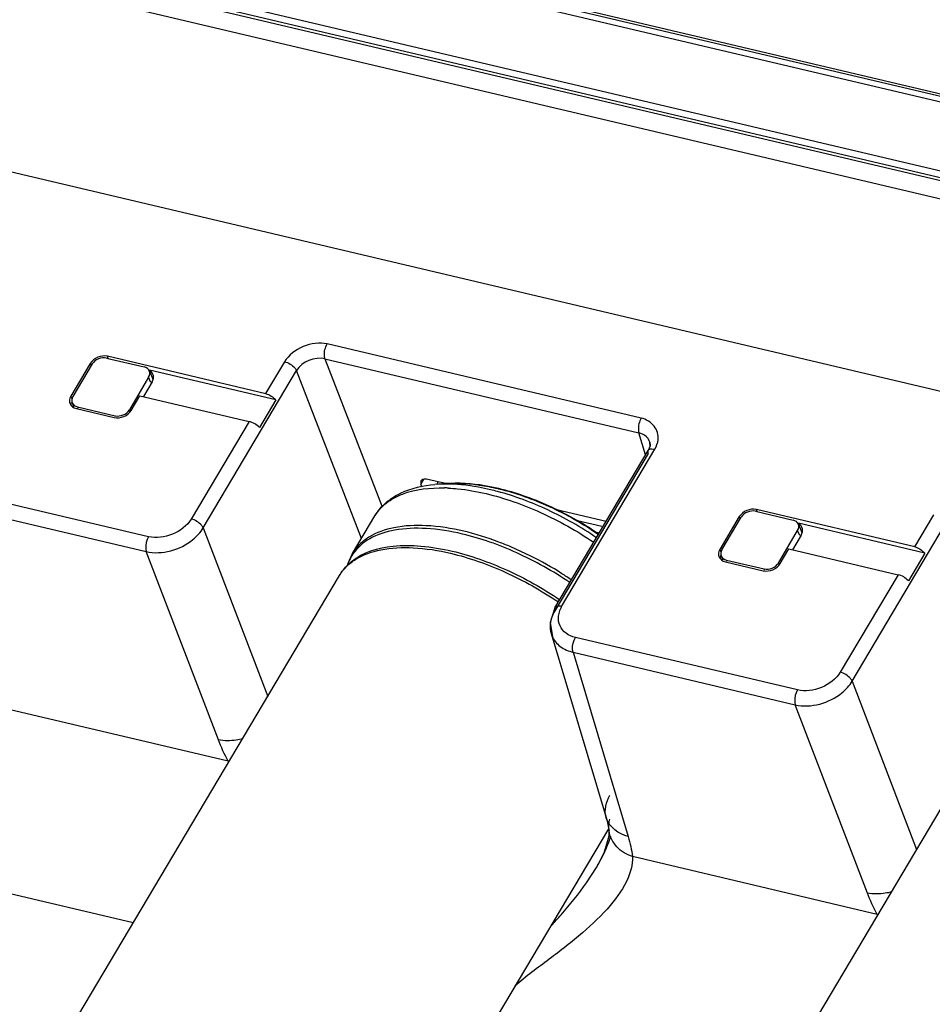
# Model space of a CAD drawing. Header units: inches. Extents: x 0 to 17, y 0 to 11.
# Tile 85 of 104: x 10.684 to 11.014, y 4.143 to 4.498. Entities that reach past the tile are written whole.
import ezdxf

# ---------------------------------------------------------------- set-up
doc = ezdxf.new("R2010")
doc.units = ezdxf.units.IN
doc.header["$LTSCALE"] = 0.935
doc.header["$MEASUREMENT"] = 0
doc.layers.get('0').update_dxf_attribs({"linetype": 'CONTINUOUS'})
doc.layers.add('1', color=7, linetype='CONTINUOUS')
doc.layers.add('2', color=7, linetype='CONTINUOUS')

msp = doc.modelspace()

# ---------------------------------------------------------------- linework, layer by layer
at = {"color": 7, "linetype": 'Continuous'}
for p, q in [((10.8354606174, 4.3311919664), (10.8351135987, 4.3302816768)), ((10.8946981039, 4.3150052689), (10.8859333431, 4.3170738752)), ((10.893370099, 4.3127662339), (10.8926564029, 4.3129346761))]:
    msp.add_line(p, q, dxfattribs=at)
msp.add_arc((10.8402160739, 4.3296752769), 0.0023364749, 157.2932323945, 158.790880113, dxfattribs=at)
at = {"layer": '1', "color": 7, "linetype": 'Continuous'}
for p, q in [((10.710672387, 4.3737524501), (10.7037007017, 4.361998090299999)), ((10.7158113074, 4.3758887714), (10.7294000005, 4.3726816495)), ((10.7313017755, 4.3712303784), (10.7325691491, 4.3682665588)), ((10.7310538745, 4.3689421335), (10.7240821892, 4.3571877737)), ((10.7318470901, 4.3670871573), (10.7310538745, 4.3689421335)), ((10.703397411, 4.359853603), (10.7039235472, 4.358324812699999)), ((10.7053545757, 4.3582585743), (10.7189432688, 4.3550514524)), ((10.7053545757, 4.3582585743), (10.7054998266, 4.3578365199)), ((10.7191112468, 4.354617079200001), (10.7189432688, 4.3550514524)), ((10.7240821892, 4.3571877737), (10.7242401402, 4.3567793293)), ((10.8379415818, 4.3303776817), (10.8344279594, 4.3302243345)), ((10.8382813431, 4.3305364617), (10.8344285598, 4.3302244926)), ((10.839867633, 4.330635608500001), (10.8450650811, 4.3305931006)), ((10.8450650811, 4.3305931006), (10.8484513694, 4.3303030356)), ((10.8571388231, 4.328756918), (10.8574710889, 4.3287468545)), ((10.9501984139, 4.3205701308), (10.963787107, 4.3173630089)), ((10.8046804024, 4.3052828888), (10.8127558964, 4.3188658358)), ((10.9380878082, 4.306679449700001), (10.9450594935, 4.3184338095)), ((10.965688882, 4.3159117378), (10.9669562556, 4.3129479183)), ((10.9584692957, 4.3018691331), (10.965440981, 4.313623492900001)), ((10.9662341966, 4.3117685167), (10.965440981, 4.313623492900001)), ((10.8690308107, 4.3043992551), (10.8618694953, 4.3077057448)), ((10.9377845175, 4.3045349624), (10.93831061, 4.303006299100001)), ((10.9397416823, 4.3029399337), (10.9533303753, 4.2997328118)), ((10.9397416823, 4.3029399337), (10.9398869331, 4.3025178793)), ((10.9584692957, 4.3018691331), (10.9586272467, 4.3014606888)), ((10.9534983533, 4.2992984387), (10.9533303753, 4.2997328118)), ((10.6881390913, 4.1092608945), (10.7999479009, 4.2973228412)), ((10.8938856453, 4.0057689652), (11.0343350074, 4.2420042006)), ((10.8419772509, 4.1130142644), (10.8972082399, 4.205912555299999))]:
    msp.add_line(p, q, dxfattribs=at)
for centre, radius, start, end in [((10.8418042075, 4.2869392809), 0.04373922, 92.53762709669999, 94.6193151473), ((10.8364047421, 4.2696156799), 0.0593983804, 87.11092399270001, 88.5768368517), ((10.8333643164, 4.238872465), 0.0919317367, 75.0450170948, 76.7116508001), ((10.8378426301, 4.2470093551), 0.08400555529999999, 76.5070221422, 76.7193770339), ((10.8275141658, 4.2160071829), 0.1168016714, 55.55607057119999, 55.88568185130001), ((10.8213774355, 4.295362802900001), 0.0194216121, 149.2844930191, 157.5194298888), ((10.8218778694, 4.2951587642), 0.0199620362, 157.5275161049, 162.9389471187), ((10.8185997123, 4.2958622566), 0.0166056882, 155.5340090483, 160.8952010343), ((10.8182314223, 4.2960230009), 0.0162038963, 145.7459060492, 155.512023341), ((10.8107976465, 4.1880745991), 0.1300866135, 57.68767978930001, 63.40704330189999), ((10.8110373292, 4.1884130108), 0.1296724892, 55.88722526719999, 57.69725666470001)]:
    msp.add_arc(centre, radius, start, end, dxfattribs=at)
for centre, major_axis, ratio, start_param, end_param in [((10.7140692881, 4.3729497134), (0.003673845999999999, 0.0014152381), 0.7343252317, 0.8213298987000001, 2.391821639), ((10.7276559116, 4.3697430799), (0.0036748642, 0.0014159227), 0.7338791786, -0.7495390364, 0.8209527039), ((10.7070986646, 4.3611971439), (0.0036748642, 0.0014159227), 0.7338791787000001, 8.6752389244, 10.2457306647), ((10.7206852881, 4.357990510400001), (0.003673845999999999, 0.0014152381), 0.7343252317, -2.3202627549, -0.7497710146), ((10.9484563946, 4.317631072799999), (0.003673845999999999, 0.0014152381), 0.7343252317, 0.8213298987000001, 2.391821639), ((10.9620430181, 4.3144244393), (0.0036748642, 0.0014159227), 0.7338791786, -0.7495390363, 0.8209527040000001), ((10.9414857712, 4.3058785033), (0.0036748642, 0.0014159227), 0.7338791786, 8.6752389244, 10.2457306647), ((10.9550723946, 4.3026718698), (0.003673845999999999, 0.0014152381), 0.7343252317, -2.3202627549, -0.7497710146)]:
    msp.add_ellipse(centre, major_axis=major_axis, ratio=ratio, start_param=start_param, end_param=end_param, dxfattribs=at)
for points, knots in [([(10.8186864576, 4.325155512), (10.819753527, 4.3258970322), (10.8245860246, 4.3286772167), (10.8301897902, 4.329885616), (10.834428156, 4.3302288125)], [0, 0, 0, 0, 0.2340596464, 1, 1, 1, 1]), ([(10.8544949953, 4.3283427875), (10.8530524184, 4.3286832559), (10.847605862, 4.3298255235), (10.842025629, 4.3304117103), (10.8379415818, 4.3303776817)], [0, 0, 0, 0, 0.2662780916, 1, 1, 1, 1]), ([(10.8574714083, 4.3287467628), (10.8557861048, 4.32914446), (10.8494801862, 4.33042724), (10.842969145, 4.3309063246), (10.8382772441, 4.3305244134)], [0, 0, 0, 0, 0.2689220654, 1, 1, 1, 1]), ([(10.8484513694, 4.3303030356), (10.8491589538, 4.3302228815), (10.8520768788, 4.3298434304), (10.8549699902, 4.3292805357), (10.8571404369, 4.3287683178)], [0, 0, 0, 0, 0.2420348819, 1, 1, 1, 1]), ([(10.8189151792, 4.3249276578), (10.8201417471, 4.3256686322), (10.8260680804, 4.3284697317), (10.8327973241, 4.3291213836), (10.8378799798, 4.3289957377)], [0, 0, 0, 0, 0.2198803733, 1, 1, 1, 1]), ([(10.8393985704, 4.328938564), (10.8404786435, 4.3288841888), (10.8450217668, 4.328534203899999), (10.8495249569, 4.3277352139), (10.8529057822, 4.3269372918)], [0, 0, 0, 0, 0.2374105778, 1, 1, 1, 1]), ([(10.8529057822, 4.3269372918), (10.8596603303, 4.3253431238), (10.8732151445, 4.320515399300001), (10.8857374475, 4.3134867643), (10.8918225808, 4.3093656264)], [0, 0, 0, 0, 0.4856815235, 1, 1, 1, 1]), ([(10.8928028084, 4.3110207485), (10.8872206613, 4.3148123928), (10.8757128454, 4.3213599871), (10.8633045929, 4.3260309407), (10.8570882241, 4.3276903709)], [0, 0, 0, 0, 0.5119123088, 1, 1, 1, 1]), ([(10.8574433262, 4.3286962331), (10.8637184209, 4.3271905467), (10.876293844, 4.3226546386), (10.8879036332, 4.3160786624), (10.8935321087, 4.3122220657)], [0, 0, 0, 0, 0.4860738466, 1, 1, 1, 1]), ([(10.8930219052, 4.3127096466), (10.8874760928, 4.3164664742), (10.8760377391, 4.322885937), (10.8636543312, 4.3272873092), (10.8574710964, 4.3287468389)], [0, 0, 0, 0, 0.5132294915, 1, 1, 1, 1]), ([(10.8127558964, 4.3188658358), (10.813858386, 4.3207202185), (10.8157851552, 4.3229728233), (10.8180816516, 4.324735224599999), (10.8186864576, 4.325155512)], [0, 0, 0, 0, 0.7454960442, 1, 1, 1, 1]), ([(10.8155668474, 4.3223844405), (10.8158147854, 4.3226214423), (10.8168573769, 4.3235612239), (10.8180077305, 4.3243794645), (10.8189151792, 4.3249276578)], [0, 0, 0, 0, 0.2444403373, 1, 1, 1, 1]), ([(10.8127559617, 4.3188657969), (10.8133298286, 4.3198308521), (10.8142383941, 4.3210472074), (10.8152914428, 4.3221211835), (10.8155668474, 4.3223844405)], [0, 0, 0, 0, 0.7466458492, 1, 1, 1, 1]), ([(10.8448302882, 4.3133543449), (10.8403976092, 4.3144005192), (10.8320024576, 4.3157411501), (10.8202422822, 4.3152641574), (10.8119421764, 4.3124269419), (10.8071330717, 4.3086950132), (10.8053810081, 4.3064609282), (10.8046804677, 4.30528285)], [0, 0, 0, 0, 0.3144276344, 0.583287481, 0.8064144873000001, 0.9053754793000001, 1, 1, 1, 1]), ([(10.8443444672, 4.312353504), (10.8400491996, 4.3133672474), (10.8319001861, 4.3146910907), (10.8204360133, 4.314312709), (10.8110219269, 4.3113943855), (10.8063699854, 4.3073920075), (10.8048380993, 4.3051435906)], [0, 0, 0, 0, 0.3129841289, 0.5822277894, 0.8070532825, 1, 1, 1, 1]), ([(10.8831878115, 4.2948078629), (10.8771150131, 4.2989232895), (10.8646167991, 4.3059419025), (10.851086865, 4.3107622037), (10.8443444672, 4.312353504)], [0, 0, 0, 0, 0.5143118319, 1, 1, 1, 1]), ([(10.8618694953, 4.3077057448), (10.8604448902, 4.3083089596), (10.8548873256, 4.3105368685), (10.8491520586, 4.3123343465), (10.8448302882, 4.3133543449)], [0, 0, 0, 0, 0.2583776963, 1, 1, 1, 1]), ([(10.7999479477, 4.2973228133), (10.8006484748, 4.2985008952), (10.8024005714, 4.300734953), (10.8072096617, 4.3044668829), (10.815509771, 4.307304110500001), (10.8272699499, 4.3077811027), (10.8356651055, 4.306440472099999), (10.8400977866, 4.3053942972)], [0, 0, 0, 0, 0.0946242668, 0.1935852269, 0.4167122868, 0.685572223, 1, 1, 1, 1]), ([(10.8043384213, 4.3024409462), (10.8084295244, 4.3058518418), (10.8174171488, 4.308426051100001), (10.8298512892, 4.308256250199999), (10.8369673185, 4.3070454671), (10.8406692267, 4.3061717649)], [0, 0, 0, 0, 0.4263710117, 0.695530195, 1, 1, 1, 1]), ([(10.8400977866, 4.3053942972), (10.8468564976, 4.3037991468), (10.8604193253, 4.298967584), (10.8729482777, 4.291932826), (10.879036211, 4.2878079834)], [0, 0, 0, 0, 0.485686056, 1, 1, 1, 1]), ([(10.8406692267, 4.3061717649), (10.8474128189, 4.3045801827), (10.8609450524, 4.2997587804), (10.8734451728, 4.2927384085), (10.8795187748, 4.2886219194)], [0, 0, 0, 0, 0.4856894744, 1, 1, 1, 1]), ([(10.7999479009, 4.2973228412), (10.8008085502, 4.2987704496), (10.8022277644, 4.300565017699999), (10.8039008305, 4.302076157), (10.8043383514, 4.3024409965)], [0, 0, 0, 0, 0.7472375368, 1, 1, 1, 1])]:
    msp.add_open_spline(points, degree=3, knots=knots, dxfattribs=at)
at = {"layer": '2', "color": 7, "linetype": 'Continuous'}
for p, q in [((11.1222023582, 4.4463919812), (8.8802387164, 4.9755268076)), ((11.1219943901, 4.4455108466), (8.8814959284, 4.97429987)), ((8.8772540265, 4.9733874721), (11.1192176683, 4.4442526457)), ((11.1061787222, 4.4222687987), (8.8642150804, 4.9514036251)), ((8.8651761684, 4.9489089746), (11.1071398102, 4.4197741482)), ((8.8624722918, 4.9484652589), (11.1044359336, 4.4193304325)), ((11.1009616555, 4.413451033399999), (8.8589867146, 4.942588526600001)), ((8.8314608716, 4.8797193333), (11.0734223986, 4.3505850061)), ((10.9089285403, 4.3541995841), (10.7955281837, 4.3809636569)), ((10.773336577, 4.3630170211), (10.7161424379, 4.3765156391)), ((10.7164424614, 4.3757398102), (10.7161424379, 4.3765156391)), ((10.7099757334, 4.3739520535), (10.7029670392, 4.3621352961)), ((10.7099757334, 4.3739520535), (10.7102974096, 4.373120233)), ((10.780118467, 4.3745576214), (10.7732813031, 4.363030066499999)), ((10.7947140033, 4.3756194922), (10.9081143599, 4.3488554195)), ((10.7947140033, 4.3756194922), (10.8154430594, 4.3222072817)), ((10.7769530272, 4.3607677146), (10.731371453, 4.3715256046)), ((10.7507499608, 4.3145454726), (10.7844408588, 4.3713488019)), ((10.8079478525, 4.310778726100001), (10.7844408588, 4.3713488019)), ((10.7323099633, 4.3672850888), (10.7291652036, 4.3619829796)), ((10.7033774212, 4.3611755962), (10.7029670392, 4.3621352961)), ((10.7247784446, 4.3569874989), (10.7279161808, 4.3622777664)), ((10.7279161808, 4.3622777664), (10.7673193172, 4.3529780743)), ((10.7031083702, 4.3592316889), (10.7032395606, 4.3598623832)), ((10.7769530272, 4.3607677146), (10.771027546, 4.3507772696)), ((10.704951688, 4.3576478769), (10.7186117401, 4.3544239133)), ((10.7673193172, 4.3529780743), (10.746427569, 4.3177542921)), ((10.910527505, 4.3409230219), (10.9081143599, 4.3488554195)), ((10.9120349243, 4.3455474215), (10.9120284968, 4.3455680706)), ((10.9122146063, 4.343777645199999), (10.9120349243, 4.3455474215)), ((10.9114205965, 4.341379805), (10.8777296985, 4.2845764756)), ((10.877770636, 4.285694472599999), (10.9114627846, 4.3424999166)), ((10.8801969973, 4.2861828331), (10.9138878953, 4.3429861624)), ((10.9114205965, 4.341379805), (10.9114616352, 4.3424979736)), ((10.9114616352, 4.3424979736), (10.9114627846, 4.3424999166)), ((10.9123172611, 4.34304571), (10.9127758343, 4.3431011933)), ((10.9127758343, 4.3431011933), (10.9138878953, 4.3429861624)), ((10.7310194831, 4.3113477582), (10.6507674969, 4.3302883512)), ((10.8293278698, 4.330277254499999), (10.8304088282, 4.3320997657)), ((10.8293790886, 4.3315158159), (10.8293278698, 4.330277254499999)), ((10.8293278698, 4.330277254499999), (10.8296193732, 4.329409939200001)), ((10.838279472, 4.330528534), (10.8318322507, 4.3320501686)), ((10.6499490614, 4.3249565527), (10.7302010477, 4.306015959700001)), ((10.8962477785, 4.3168472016), (10.8783392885, 4.3210738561)), ((11.0077236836, 4.3076983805), (10.9505295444, 4.3211969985)), ((10.9508295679, 4.320421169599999), (10.9505295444, 4.3211969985)), ((10.94436284, 4.318633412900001), (10.9373541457, 4.3068166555)), ((10.94436284, 4.318633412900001), (10.9446845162, 4.3178015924)), ((11.0113401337, 4.305449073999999), (10.9657585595, 4.316206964)), ((10.9851370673, 4.259226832), (11.0188279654, 4.3160301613)), ((11.0145055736, 4.3192389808), (11.0076684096, 4.3077114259)), ((10.7507499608, 4.3145454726), (10.7740339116, 4.2537356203)), ((10.9666970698, 4.3119664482), (10.9635523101, 4.306664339)), ((10.7562282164, 4.2380417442), (10.7302010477, 4.306015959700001)), ((10.9377645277, 4.3058569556), (10.9373541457, 4.3068166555)), ((10.9591655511, 4.3016688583), (10.9623032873, 4.3069591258)), ((10.9623032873, 4.3069591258), (11.0017064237, 4.2976594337)), ((11.0113401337, 4.305449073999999), (11.0054146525, 4.295458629)), ((10.9376266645, 4.3045437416), (10.9374850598, 4.3034505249)), ((10.9393387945, 4.302329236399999), (10.9529988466, 4.299105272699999)), ((11.0017064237, 4.2976594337), (10.9808146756, 4.2624356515)), ((10.8777718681, 4.2856965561), (10.8760326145, 4.280348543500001)), ((10.877770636, 4.285694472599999), (10.8777296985, 4.2845764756)), ((10.8790482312, 4.2827011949), (10.8796351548, 4.2850412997)), ((10.8760326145, 4.280348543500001), (10.8768786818, 4.2752327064)), ((10.8763949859, 4.2763791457), (10.8767377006, 4.2754401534)), ((10.8763949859, 4.2763791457), (10.8962845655, 4.2099381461)), ((10.9654065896, 4.2560291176), (10.8851546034, 4.2749697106)), ((10.8843361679, 4.269637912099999), (10.9645881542, 4.2506973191)), ((10.8843361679, 4.269637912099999), (10.9042530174, 4.2031058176)), ((10.9851370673, 4.259226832), (11.0084210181, 4.1984169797)), ((10.7597987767, 4.2303116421), (10.6714130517, 4.2511719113)), ((10.9906153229, 4.1827231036), (10.9645881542, 4.2506973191)), ((10.8963189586, 4.2098261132), (10.8962845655, 4.2099381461)), ((10.8973047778, 4.2051496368), (10.8972966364, 4.2052101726)), ((10.6240669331, 4.1960467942), (10.7255028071, 4.1721065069)), ((10.9941858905, 4.1749929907), (10.9058001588, 4.1958532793)), ((10.88916941, 4.1864141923), (10.892780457, 4.1919730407)), ((10.8927833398, 4.1919655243), (10.8927878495, 4.1919731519)), ((10.9053131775, 4.1914195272), (10.9042235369, 4.188242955))]:
    msp.add_line(p, q, dxfattribs=at)
for points in [[(10.9120284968, 4.3455680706), (10.9121161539, 4.3442418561), (10.9114621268, 4.3424988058)], [(10.8963216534, 4.2098353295), (10.8964999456, 4.2092254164), (10.8972630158, 4.205656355), (10.8973203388, 4.2052142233)], [(10.8973047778, 4.2051496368), (10.8972634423, 4.2032528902), (10.8956077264, 4.1975158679), (10.8927878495, 4.1919731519)]]:
    msp.add_lwpolyline(points, dxfattribs=at)
for centre, radius, start, end in [((10.9078576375, 4.3442587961), 0.004371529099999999, 17.4275949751, 24.070202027), ((10.8884442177, 4.2814146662), 0.0095263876, 149.9654567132, 157.6233559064)]:
    msp.add_arc(centre, radius, start, end, dxfattribs=at)
for centre, major_axis, ratio, start_param, end_param in [((10.7140520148, 4.3729887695), (0.0044086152, 0.0016982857), 0.7343252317, 7.1045152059, 8.6750069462), ((10.7282324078, 4.3682462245), (0.0044098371, 0.0016991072), 0.7338791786, 5.5336462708, 6.8110647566), ((10.7070445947, 4.3611741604), (0.0044098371, 0.0016991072), 0.7338791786, 8.6752389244, 10.2457306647), ((10.7207021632, 4.357950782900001), (0.0044086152, 0.0016982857), 0.7343252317, -2.3202627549, -0.7497710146), ((10.9484391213, 4.3176701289), (0.0044086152, 0.0016982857), 0.7343252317, 7.1045152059, 8.6750069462), ((10.9626195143, 4.3129275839), (0.0044098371, 0.0016991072), 0.7338791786, 5.5336462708, 6.8110647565), ((10.9414317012, 4.305855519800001), (0.0044098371, 0.0016991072), 0.7338791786, 8.6752389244, 10.2457306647), ((10.9550892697, 4.3026321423), (0.0044086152, 0.0016982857), 0.7343252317, -2.3202627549, -0.7497710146)]:
    msp.add_ellipse(centre, major_axis=major_axis, ratio=ratio, start_param=start_param, end_param=end_param, dxfattribs=at)
for points in [[(10.7955281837, 4.3809636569), (10.7901083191, 4.3822163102), (10.7830074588, 4.3793113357), (10.780118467, 4.3745576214)], [(10.7947140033, 4.3756194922), (10.7911146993, 4.3765127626), (10.7862968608, 4.374559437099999), (10.7844408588, 4.3713488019)], [(10.773336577, 4.3630170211), (10.7747182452, 4.362690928), (10.7760442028, 4.3618583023), (10.7769530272, 4.3607677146)], [(10.7710415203, 4.3507739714), (10.7700854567, 4.3518533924), (10.7687227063, 4.352646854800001), (10.7673193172, 4.3529780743)], [(10.9138878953, 4.3429861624), (10.9144930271, 4.3440178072), (10.9149144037, 4.3451969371), (10.9150310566, 4.3463872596)], [(10.9114701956, 4.3424955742), (10.9116356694, 4.3427887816), (10.9119880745, 4.3429750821), (10.9123172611, 4.34304571)], [(10.746427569, 4.3177542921), (10.7435573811, 4.3129897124), (10.736444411, 4.3101191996), (10.7310194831, 4.3113477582)], [(11.0077236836, 4.3076983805), (11.0091053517, 4.3073722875), (11.0104313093, 4.3065396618), (11.0113401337, 4.305449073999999)], [(11.0054286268, 4.295455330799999), (11.0044725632, 4.2965347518), (11.0031098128, 4.2973282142), (11.0017064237, 4.2976594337)], [(10.8777296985, 4.2845764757), (10.8768842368, 4.2831688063), (10.8762745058, 4.2815624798), (10.8760916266, 4.2799306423)], [(10.8796328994, 4.2792427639), (10.8791509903, 4.2803079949), (10.878943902, 4.2815366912), (10.8790482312, 4.2827011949)], [(10.8760916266, 4.2799306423), (10.8759593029, 4.2787499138), (10.8760550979, 4.2775176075), (10.8763953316, 4.2763792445)], [(10.8818328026, 4.2765015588), (10.8808996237, 4.2772099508), (10.8801158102, 4.2781753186), (10.8796328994, 4.2792427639)], [(10.8767377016, 4.2754401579), (10.8773641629, 4.2739946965), (10.8784404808, 4.272703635), (10.8797004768, 4.271758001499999)], [(10.8851546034, 4.2749697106), (10.8839686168, 4.2752529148), (10.882804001, 4.2757643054), (10.8818328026, 4.2765015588)], [(10.8797004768, 4.271758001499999), (10.8810594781, 4.270738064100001), (10.8826846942, 4.2700376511), (10.8843361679, 4.269637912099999)], [(10.9808146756, 4.2624356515), (10.9779444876, 4.2576710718), (10.9708315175, 4.254800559), (10.9654065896, 4.2560291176)], [(10.7597987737, 4.2303116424), (10.7584479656, 4.2328078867), (10.757235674, 4.2353882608), (10.756228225, 4.2380417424)], [(10.8962906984, 4.2099399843), (10.8955349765, 4.2125607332), (10.8962114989, 4.2156949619), (10.897657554, 4.2180076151)], [(10.9042532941, 4.2031063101), (10.9009077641, 4.2040080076), (10.8973328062, 4.206512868), (10.8963239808, 4.2098276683)], [(10.8973011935, 4.205210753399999), (10.8971181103, 4.2066062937), (10.8972498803, 4.2080720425), (10.897662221, 4.2094177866)], [(10.9042533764, 4.203106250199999), (10.9049695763, 4.2007403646), (10.9055078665, 4.1983082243), (10.9058005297, 4.1958536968)], [(10.9057979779, 4.1958541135), (10.9058757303, 4.1943691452), (10.9056798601, 4.192860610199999), (10.9053131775, 4.1914195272)], [(10.994186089, 4.1749934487), (10.9928352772, 4.1774896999), (10.991622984, 4.180070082), (10.9906155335, 4.1827235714)]]:
    msp.add_open_spline(points, degree=3, dxfattribs=at)
for points, knots in [([(10.7947140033, 4.3756194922), (10.7945870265, 4.375985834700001), (10.7943422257, 4.377814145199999), (10.7947937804, 4.3797254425), (10.7955281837, 4.3809636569)], [0, 0, 0, 0, 0.212178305, 1, 1, 1, 1]), ([(10.780118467, 4.3745576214), (10.78151942, 4.3742269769), (10.7832157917, 4.3732044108), (10.7842894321, 4.371702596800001), (10.7844408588, 4.3713488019)], [0, 0, 0, 0, 0.7890463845, 1, 1, 1, 1]), ([(10.9089285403, 4.3541995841), (10.908194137, 4.3529613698), (10.9077425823, 4.3510500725), (10.907987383, 4.349221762), (10.9081143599, 4.3488554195)], [0, 0, 0, 0, 0.787821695, 1, 1, 1, 1]), ([(10.9150310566, 4.3463872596), (10.915196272, 4.3480731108), (10.9141340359, 4.3518888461), (10.9107240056, 4.3537561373), (10.9089285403, 4.3541995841)], [0, 0, 0, 0, 0.478059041, 1, 1, 1, 1]), ([(10.9118490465, 4.346041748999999), (10.9113824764, 4.347086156), (10.9100677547, 4.3482800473), (10.9085507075, 4.3487577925), (10.9081143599, 4.3488554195)], [0, 0, 0, 0, 0.718963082, 1, 1, 1, 1]), ([(10.8318322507, 4.3320501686), (10.8315649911, 4.3321132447), (10.8307432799, 4.3322575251), (10.8296769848, 4.3320222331), (10.8293785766, 4.3315161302)], [0, 0, 0, 0, 0.3185163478, 1, 1, 1, 1]), ([(10.7507499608, 4.3145454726), (10.7505985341, 4.3148992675), (10.7495248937, 4.3164010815), (10.747828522, 4.3174236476), (10.746427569, 4.3177542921)], [0, 0, 0, 0, 0.2109536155, 1, 1, 1, 1]), ([(10.7302010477, 4.306015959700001), (10.7358472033, 4.304718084), (10.7445947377, 4.3071983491), (10.7497848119, 4.3129410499), (10.7507499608, 4.3145454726)], [0, 0, 0, 0, 0.7557516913, 1, 1, 1, 1]), ([(10.7310194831, 4.3113477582), (10.7302871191, 4.310112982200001), (10.7298359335, 4.308207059), (10.7300757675, 4.3063827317), (10.7302010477, 4.306015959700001)], [0, 0, 0, 0, 0.7874195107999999, 1, 1, 1, 1]), ([(10.8801969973, 4.2861828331), (10.8799445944, 4.2862424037), (10.8791452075, 4.2863753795), (10.8780667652, 4.2862016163), (10.8777792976, 4.2856922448)], [0, 0, 0, 0, 0.307188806, 1, 1, 1, 1]), ([(10.8843361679, 4.269637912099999), (10.8842108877, 4.2700046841), (10.8839710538, 4.271829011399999), (10.8844222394, 4.2737349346), (10.8851546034, 4.2749697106)], [0, 0, 0, 0, 0.2125804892, 1, 1, 1, 1]), ([(10.9645881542, 4.2506973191), (10.9702343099, 4.2493994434), (10.9789818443, 4.251879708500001), (10.9841719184, 4.2576224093), (10.9851370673, 4.259226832)], [0, 0, 0, 0, 0.7557516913, 1, 1, 1, 1]), ([(10.9851370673, 4.259226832), (10.9849856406, 4.2595806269), (10.9839120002, 4.2610824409), (10.9822156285, 4.262105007), (10.9808146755, 4.2624356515)], [0, 0, 0, 0, 0.2109536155, 1, 1, 1, 1]), ([(10.9654065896, 4.2560291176), (10.9646742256, 4.2547943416), (10.96422304, 4.2528884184), (10.964462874, 4.2510640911), (10.9645881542, 4.2506973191)], [0, 0, 0, 0, 0.7874195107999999, 1, 1, 1, 1]), ([(10.7650927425, 4.2384294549), (10.7643017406, 4.238216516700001), (10.7613950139, 4.237596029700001), (10.7583354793, 4.2375968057), (10.7562282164, 4.2380417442)], [0, 0, 0, 0, 0.2755444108, 1, 1, 1, 1]), ([(10.8927849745, 4.1919806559), (10.8933493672, 4.192932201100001), (10.8953816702, 4.196545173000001), (10.8970659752, 4.2003778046), (10.8979172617, 4.20329747)], [0, 0, 0, 0, 0.2667427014, 1, 1, 1, 1]), ([(10.9058001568, 4.1958532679), (10.9037054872, 4.1965937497), (10.8997839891, 4.1988723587), (10.8976005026, 4.203032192), (10.8973093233, 4.2051502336)], [0, 0, 0, 0, 0.5096036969, 1, 1, 1, 1]), ([(10.9042235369, 4.188242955), (10.9026690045, 4.1846003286), (10.897586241, 4.1774228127), (10.8876220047, 4.1679030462), (10.8756760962, 4.1587281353), (10.8672880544, 4.1526007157), (10.8633514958, 4.149133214)], [0, 0, 0, 0, 0.2083212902, 0.4543825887, 0.7240617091, 1, 1, 1, 1]), ([(10.8765422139, 4.171049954), (10.8777092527, 4.1723168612), (10.8821502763, 4.1772400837), (10.8863470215, 4.182397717), (10.88916941, 4.1864141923)], [0, 0, 0, 0, 0.2597473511, 1, 1, 1, 1]), ([(10.9994848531, 4.1831230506), (10.998701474, 4.1829178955), (10.99578907, 4.1823281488), (10.9927357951, 4.1822948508), (10.9906155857, 4.1827235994)], [0, 0, 0, 0, 0.2723908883, 1, 1, 1, 1])]:
    msp.add_open_spline(points, degree=3, knots=knots, dxfattribs=at)

doc.saveas('drawing.dxf')
